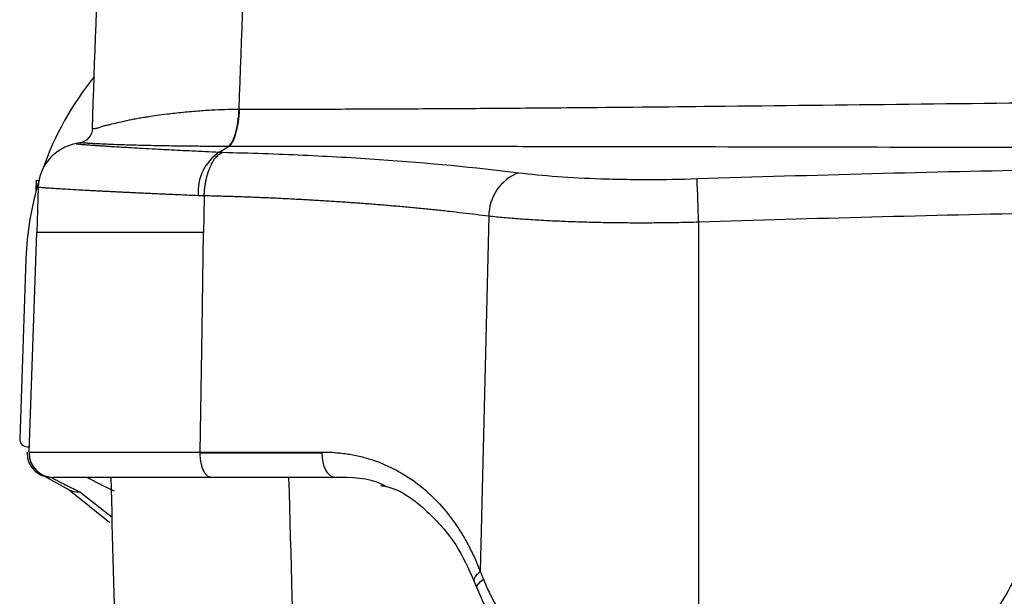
# Model space of a CAD drawing. Header units: millimetres. Extents: x 5 to 597, y 5 to 415.
# Tile 128 of 136: x 486 to 492, y 322 to 326. Entities that reach past the tile are written whole.
import ezdxf

# ---------------------------------------------------------------- set-up
doc = ezdxf.new("R2010")
doc.units = ezdxf.units.MM

msp = doc.modelspace()

# ---------------------------------------------------------------- linework, layer by layer
at = {"color": 7, "linetype": 'Continuous', "lineweight": 25}
for p, q in [((487.1926, 325.2762), (487.1956, 325.2762)), ((486.1671, 325.0575), (486.1298, 325.0509)), ((487.0648, 324.9953), (487.1255, 325.0325)), ((485.8683, 324.7444), (485.8706, 324.8122)), ((485.8821, 324.7658), (485.8718, 324.4691)), ((488.8267, 324.576), (488.771, 322.253)), ((490.198, 324.537), (490.198, 321.4346)), ((485.8217, 323.0346), (485.8718, 324.4691)), ((485.8016, 324.2975), (485.7605, 323.1208)), ((485.8105, 323.0691), (485.8229, 323.0691)), ((486.9402, 323.0346), (487.7374, 323.0346)), ((486.9402, 323.0291), (487.7374, 323.0291)), ((485.9217, 322.8778), (486.0833, 322.7882)), ((487.8212, 322.8691), (487.0117, 322.8691)), ((486.0833, 322.7882), (486.3495, 322.5745)), ((488.732, 322.1886), (488.7497, 322.1421))]:
    msp.add_line(p, q, dxfattribs=at)
at = {"color": 8, "linetype": 'Continuous', "lineweight": 25}
msp.add_line((486.1527, 322.7742), (486.3647, 322.6085), dxfattribs=at)
at = {"color": 7, "linetype": 'Continuous', "lineweight": 25, "flags": 128}
for points in [[(486.9663, 324.7087), (486.9642, 324.5745), (486.9626, 324.4691)], [(486.9402, 323.0346), (486.9527, 323.8379), (486.9626, 324.4691)], [(487.8212, 322.8691), (487.8049, 322.8721), (487.7891, 322.8812), (487.7746, 322.896), (487.7619, 322.9159), (487.7515, 322.9402), (487.7438, 322.9678), (487.739, 322.9978), (487.7374, 323.0291)]]:
    msp.add_lwpolyline(points, dxfattribs=at)
at = {"color": 8, "linetype": 'Continuous', "lineweight": 25, "flags": 128}
for points in [[(488.732, 322.1886), (488.7306, 322.1944), (488.7323, 322.2073), (488.7398, 322.2217), (488.7529, 322.2371), (488.771, 322.253)], [(488.7497, 322.1422), (488.7485, 322.1475), (488.7508, 322.1596), (488.759, 322.1732), (488.7729, 322.1877), (488.7918, 322.2026)]]:
    msp.add_lwpolyline(points, dxfattribs=at)
at = {"color": 7, "linetype": 'Continuous', "lineweight": 25}
for centre, radius, start, end in [((487.8004, 324.2277), 2, 140.94281, 160.80054), ((486.1819, 324.7553), 0.3, 99.99093, 177.99947), ((487.2413, 324.7344), 0.315, 124.09433, 184.39146), ((489.1311, 324.5771), 0.3043, 111.15784, 180.21496), ((399.2244, 321.6526), 91.0193, 1.815945, 1.995432), ((487.8004, 324.2277), 2, 163.09712, 178), ((485.8105, 323.1191), 0.05, 178, 270), ((485.9685, 323.0291), 0.16, 178, 180), ((485.9685, 323.0291), 0.16, 180, 270), ((485.9816, 323.0291), 0.16, 178, 180), ((485.9816, 323.0291), 0.16, 180, 270), ((488.0426, 323.0291), 0.3052, 178.95186, 180.00009)]:
    msp.add_arc(centre, radius, start, end, dxfattribs=at)
at = {"color": 8, "linetype": 'Continuous', "lineweight": 25}
for centre, radius, start, end in [((485.8896, 324.8691), 0.06, 251.56196, 267.2721), ((486.1459, 322.9193), 0.1453, 244.48862, 272.67642), ((491.0393, 322.6691), 1.5551, 299.38159, 346.67892)]:
    msp.add_arc(centre, radius, start, end, dxfattribs=at)
at = {"color": 7, "linetype": 'Continuous', "lineweight": 25}
for points in [[(487.294, 328.1065), (487.2602, 327.1657), (487.2264, 326.2219), (487.1926, 325.2762)], [(486.2355, 325.15), (486.2674, 326.0614), (486.299, 326.9677), (486.3305, 327.8691)], [(486.2355, 325.15), (486.2355, 325.15), (486.2356, 325.15), (486.2356, 325.15)], [(487.1255, 325.0325), (487.1245, 325.0325), (487.1235, 325.0325), (487.1226, 325.0325)], [(487.0648, 324.9953), (487.0718, 324.9949), (487.0789, 324.9946), (487.086, 324.9943)], [(490.1885, 324.8219), (490.9501, 324.8465), (491.7119, 324.8664), (492.4737, 324.8815)], [(486.9663, 324.7087), (486.9532, 324.7092), (486.9402, 324.7098), (486.9273, 324.7103)], [(486.9663, 324.7096), (486.9663, 324.7093), (486.9663, 324.709), (486.9663, 324.7087)], [(492.4621, 324.5962), (491.7072, 324.5811), (490.9526, 324.5613), (490.198, 324.537)], [(486.9626, 324.4691), (486.7988, 324.4691), (486.4944, 324.4691), (486.1431, 324.4691), (485.922, 324.4691), (485.8718, 324.4691), (485.8718, 324.4691)], [(486.9402, 323.0291), (486.9402, 323.0309), (486.9402, 323.0328), (486.9402, 323.0346)], [(488.771, 322.253), (488.7781, 322.2364), (488.7851, 322.2196), (488.7918, 322.2026)]]:
    msp.add_open_spline(points, degree=3, dxfattribs=at)
for points, knots in [([(487.1956, 325.2762), (487.2672, 325.2762), (487.4124, 325.2762), (487.6338, 325.2766), (487.8617, 325.2772), (488.0961, 325.2781), (488.3371, 325.2792), (488.5847, 325.2806), (488.8389, 325.2823), (489.0998, 325.2842), (489.584, 325.2882), (490.406, 325.2965), (491.5793, 325.3097), (492.7499, 325.3228), (493.657, 325.3319), (494.2806, 325.3367), (494.7488, 325.3397), (495.197, 325.3418), (495.6249, 325.3432), (495.9034, 325.3433), (496.0393, 325.3434)], [0, 0, 0, 0, 0.024995, 0.050683, 0.077066, 0.104147, 0.131926, 0.160404, 0.189583, 0.219464, 0.250048, 0.355644, 0.500065, 0.647819, 0.750043, 0.804569, 0.856836, 0.906835, 0.954558, 1, 1, 1, 1]), ([(486.2356, 325.15), (486.2358, 325.1497), (486.2362, 325.1488), (486.2388, 325.1489), (486.2445, 325.1492), (486.2534, 325.1501), (486.2664, 325.1524), (486.2842, 325.1566), (486.3023, 325.1641), (486.3139, 325.1691), (486.3181, 325.169), (486.3231, 325.1704), (486.33, 325.1719), (486.3397, 325.1742), (486.3616, 325.1793), (486.3966, 325.1874), (486.4494, 325.1992), (486.4987, 325.2102), (486.5433, 325.2192), (486.5756, 325.2236), (486.613, 325.2295), (486.66, 325.2366), (486.7335, 325.2465), (486.8268, 325.2571), (486.9321, 325.2663), (487.0312, 325.2723), (487.1165, 325.2756), (487.1691, 325.276), (487.1927, 325.2762)], [0, 0, 0, 0, 0.018663, 0.048107, 0.088669, 0.124913, 0.159047, 0.211199, 0.255291, 0.263791, 0.27235, 0.276856, 0.289178, 0.305736, 0.322329, 0.386311, 0.444263, 0.503431, 0.536823, 0.570179, 0.590129, 0.633833, 0.686495, 0.762461, 0.838145, 0.902695, 0.956497, 1, 1, 1, 1]), ([(487.1927, 325.2762), (487.1912, 325.2479), (487.1886, 325.2191), (487.1805, 325.1642), (487.1752, 325.1383), (487.1624, 325.0936), (487.1549, 325.0749), (487.1391, 325.0469), (487.1308, 325.0375), (487.1227, 325.0325)], [0, 0, 0, 0, 0.25, 0.25, 0.5, 0.5, 0.75, 0.75, 1, 1, 1, 1]), ([(487.1956, 325.2762), (487.1941, 325.2479), (487.1915, 325.219), (487.1834, 325.1641), (487.178, 325.1382), (487.1652, 325.0936), (487.1577, 325.0749), (487.142, 325.0468), (487.1336, 325.0375), (487.1255, 325.0325)], [0, 0, 0, 0, 0.25, 0.25, 0.5, 0.5, 0.75, 0.75, 1, 1, 1, 1]), ([(486.2356, 325.1498), (486.2348, 325.1289), (486.2266, 325.1056), (486.1956, 325.07), (486.1737, 325.0586), (486.153, 325.055)], [0, 0, 0, 0, 0.5, 0.5, 1, 1, 1, 1]), ([(486.1299, 325.0507), (486.1301, 325.0506), (486.1306, 325.0503), (486.1339, 325.0497), (486.1391, 325.049), (486.1466, 325.0481), (486.1562, 325.0472), (486.1681, 325.0461), (486.1822, 325.045), (486.1986, 325.0437), (486.2174, 325.0423), (486.2385, 325.0408), (486.262, 325.0392), (486.2879, 325.0374), (486.3164, 325.0356), (486.3474, 325.0336), (486.4069, 325.03), (486.5073, 325.024), (486.6314, 325.0172), (486.7355, 325.0117), (486.8087, 325.0079), (486.888, 325.0039), (486.9733, 324.9997), (487.0339, 324.9968), (487.0648, 324.9953)], [0, 0, 0, 0, 0.031827, 0.063795, 0.095922, 0.128225, 0.160722, 0.19343, 0.226368, 0.259553, 0.293003, 0.326735, 0.360768, 0.395117, 0.429802, 0.464839, 0.500245, 0.618168, 0.742609, 0.790543, 0.840187, 0.891602, 0.944851, 1, 1, 1, 1]), ([(486.2321, 325.0514), (486.2286, 325.0516), (486.2217, 325.0519), (486.2141, 325.0523), (486.209, 325.0526), (486.2064, 325.053), (486.2019, 325.0536), (486.1943, 325.0542), (486.1839, 325.0548), (486.1733, 325.0552), (486.1641, 325.0554), (486.1557, 325.0553), (486.154, 325.0551), (486.153, 325.055)], [0, 0, 0, 0, 0.067599, 0.1344, 0.158968, 0.186173, 0.218487, 0.306321, 0.411549, 0.538096, 0.674003, 0.811308, 1, 1, 1, 1]), ([(487.1226, 325.0325), (487.1085, 325.0325), (487.0798, 325.0325), (487.0371, 325.0327), (486.9939, 325.0329), (486.9506, 325.0331), (486.9071, 325.0335), (486.8636, 325.0339), (486.7889, 325.0348), (486.6811, 325.0365), (486.5492, 325.0393), (486.4385, 325.0423), (486.3593, 325.0453), (486.306, 325.0478), (486.2645, 325.0498), (486.2427, 325.0509), (486.2321, 325.0514)], [0, 0, 0, 0, 0.032754, 0.0663052, 0.1006463, 0.1357691, 0.1716646, 0.2083229, 0.2457333, 0.3651737, 0.5030896, 0.6489429, 0.7574652, 0.8421382, 0.9229303, 1, 1, 1, 1]), ([(496.0393, 325.0205), (495.964, 325.0205), (495.8114, 325.0205), (495.5791, 325.0206), (495.3404, 325.0207), (495.0953, 325.0209), (494.8438, 325.0211), (494.586, 325.0214), (494.3218, 325.0217), (494.0513, 325.022), (493.5532, 325.0227), (492.71, 325.0242), (491.5249, 325.0265), (490.3515, 325.0289), (489.4155, 325.0305), (488.7253, 325.0315), (488.1635, 325.0321), (487.6333, 325.0324), (487.2915, 325.0325), (487.1255, 325.0325)], [0, 0, 0, 0, 0.024943, 0.050602, 0.076977, 0.104068, 0.131873, 0.160394, 0.189629, 0.219579, 0.250243, 0.355174, 0.500342, 0.646575, 0.750238, 0.81774, 0.881864, 0.942617, 1, 1, 1, 1]), ([(486.9663, 324.7096), (486.9668, 324.7176), (486.9676, 324.7337), (486.97, 324.7579), (486.9733, 324.7822), (486.9776, 324.8064), (486.9829, 324.8303), (486.9892, 324.8534), (486.9964, 324.8755), (487.0045, 324.8966), (487.0143, 324.9181), (487.0268, 324.9406), (487.0432, 324.963), (487.0632, 324.9831), (487.0781, 324.9904), (487.086, 324.9943)], [0, 0, 0, 0, 0.05839, 0.118314, 0.179624, 0.242151, 0.305699, 0.370049, 0.434969, 0.500208, 0.567894, 0.653269, 0.755248, 0.871841, 1, 1, 1, 1]), ([(487.086, 324.9943), (487.266, 324.99), (487.4419, 324.9839), (487.7835, 324.9683), (487.9494, 324.9588), (488.4332, 324.9253), (488.7369, 324.8964), (489.0212, 324.8609)], [0, 0, 0, 0, 0.25, 0.25, 0.5, 0.5, 1, 1, 1, 1]), ([(489.0212, 324.8609), (489.0994, 324.8512), (489.185, 324.8429), (489.365, 324.8298), (489.4599, 324.8248), (489.6097, 324.8198), (489.6611, 324.8186), (489.7643, 324.817), (489.8163, 324.8166), (489.9737, 324.8167), (490.0802, 324.8184), (490.1885, 324.8219)], [0, 0, 0, 0, 0.25, 0.25, 0.5, 0.5, 0.625, 0.625, 0.75, 0.75, 1, 1, 1, 1]), ([(486.9273, 324.7103), (486.908, 324.7111), (486.8699, 324.7127), (486.8147, 324.7151), (486.7615, 324.7174), (486.7106, 324.7197), (486.6618, 324.7219), (486.6151, 324.724), (486.5705, 324.726), (486.528, 324.728), (486.4875, 324.7299), (486.4491, 324.7318), (486.4125, 324.7335), (486.3779, 324.7352), (486.3451, 324.7369), (486.314, 324.7385), (486.2847, 324.74), (486.2571, 324.7414), (486.231, 324.7428), (486.2065, 324.7441), (486.1835, 324.7453), (486.1442, 324.7475), (486.0922, 324.7504), (486.0338, 324.7538), (485.9853, 324.7568), (485.9465, 324.7594), (485.9171, 324.7617), (485.8968, 324.7634), (485.8844, 324.7649), (485.8829, 324.7655), (485.8821, 324.7658)], [0, 0, 0, 0, 0.030548, 0.060528, 0.089935, 0.118765, 0.147014, 0.174678, 0.201755, 0.228241, 0.254136, 0.27944, 0.304152, 0.328271, 0.351798, 0.374732, 0.397073, 0.41882, 0.439973, 0.460532, 0.480497, 0.499867, 0.566657, 0.632234, 0.696602, 0.759766, 0.821723, 0.88244, 0.941877, 1, 1, 1, 1]), ([(488.8267, 324.576), (488.7987, 324.5796), (488.7428, 324.5868), (488.6573, 324.597), (488.5708, 324.6069), (488.4832, 324.6164), (488.3946, 324.6254), (488.3049, 324.634), (488.2143, 324.6421), (488.1228, 324.6499), (488.0304, 324.6572), (487.9372, 324.6641), (487.8431, 324.6706), (487.7483, 324.6766), (487.6528, 324.6822), (487.5565, 324.6874), (487.4596, 324.6922), (487.3621, 324.6966), (487.264, 324.7005), (487.1654, 324.704), (487.0662, 324.7071), (486.9996, 324.7088), (486.9663, 324.7096)], [0, 0, 0, 0, 0.051483, 0.102806, 0.153971, 0.204978, 0.255828, 0.30652, 0.357055, 0.407435, 0.457659, 0.507727, 0.557641, 0.607401, 0.657008, 0.706461, 0.755762, 0.804911, 0.853909, 0.902756, 0.951453, 1, 1, 1, 1]), ([(490.198, 324.537), (490.1765, 324.5364), (490.1335, 324.5353), (490.069, 324.534), (490.0045, 324.533), (489.9401, 324.5322), (489.8759, 324.5318), (489.8119, 324.5317), (489.7481, 324.5319), (489.6847, 324.5324), (489.6218, 324.5332), (489.5594, 324.5343), (489.4975, 324.5357), (489.4364, 324.5374), (489.3759, 324.5394), (489.3162, 324.5417), (489.2574, 324.5443), (489.1995, 324.5472), (489.1426, 324.5504), (489.0869, 324.5539), (489.0322, 324.5577), (488.9788, 324.5618), (488.9266, 324.5662), (488.8757, 324.5709), (488.8431, 324.5743), (488.8267, 324.576)], [0, 0, 0, 0, 0.042582, 0.085241, 0.127977, 0.170791, 0.213684, 0.256657, 0.29971, 0.342843, 0.386058, 0.429356, 0.472736, 0.516199, 0.559747, 0.60338, 0.647099, 0.690903, 0.734795, 0.778773, 0.82284, 0.866996, 0.91124, 0.955575, 1, 1, 1, 1]), ([(485.8217, 323.0346), (485.8217, 323.0346), (485.8474, 323.0346), (485.9488, 323.0346), (486.0244, 323.0346), (486.2201, 323.0346), (486.3401, 323.0346), (486.6163, 323.0346), (486.7724, 323.0346), (486.9402, 323.0346)], [0, 0, 0, 0, 0.25, 0.25, 0.5, 0.5, 0.75, 0.75, 1, 1, 1, 1]), ([(487.0117, 322.8691), (487.009, 322.8693), (487.0037, 322.8696), (486.996, 322.8726), (486.989, 322.877), (486.9828, 322.8823), (486.9774, 322.8883), (486.9729, 322.8943), (486.9691, 322.9002), (486.9662, 322.9054), (486.9639, 322.9098), (486.9623, 322.9133), (486.958, 322.9228), (486.9515, 322.9406), (486.9449, 322.9692), (486.9409, 322.9991), (486.9404, 323.0192), (486.9402, 323.0291)], [0, 0, 0, 0, 0.072334, 0.141253, 0.205811, 0.265212, 0.31882, 0.366162, 0.406905, 0.440831, 0.467813, 0.487784, 0.500713, 0.63119, 0.759424, 0.882997, 1, 1, 1, 1]), ([(487.7374, 323.0346), (487.7519, 323.0345), (487.7807, 323.0342), (487.8235, 323.0316), (487.8659, 323.0275), (487.9078, 323.0216), (487.9492, 323.0142), (487.9901, 323.005), (488.0305, 322.9942), (488.1102, 322.9693), (488.2253, 322.9198), (488.366, 322.8286), (488.4927, 322.7143), (488.5849, 322.6013), (488.6504, 322.5019), (488.6951, 322.423), (488.7358, 322.3403), (488.7592, 322.2821), (488.771, 322.253)], [0, 0, 0, 0, 0.031575, 0.063008, 0.094332, 0.125583, 0.156794, 0.188, 0.219236, 0.250536, 0.375428, 0.500384, 0.624908, 0.749919, 0.812395, 0.874723, 0.93717, 1, 1, 1, 1]), ([(485.9685, 322.869), (485.9687, 322.8688), (485.969, 322.8684), (485.972, 322.8667), (485.9767, 322.864), (485.9833, 322.8604), (485.9919, 322.8558), (486.0024, 322.8503), (486.0178, 322.8423), (486.04, 322.8308), (486.0717, 322.8147), (486.1087, 322.796), (486.138, 322.7815), (486.1527, 322.7742)], [0, 0, 0, 0, 0.071384, 0.142731, 0.214072, 0.28544, 0.356866, 0.428385, 0.500026, 0.624604, 0.749349, 0.874426, 1, 1, 1, 1]), ([(487.0117, 322.8691), (486.9333, 322.8691), (486.858, 322.8691), (486.7158, 322.8691), (486.6486, 322.8691), (486.522, 322.8691), (486.4624, 322.8691), (486.3522, 322.8691), (486.3023, 322.8691), (486.2128, 322.8691), (486.1732, 322.8691), (486.1042, 322.8691), (486.0749, 322.8691), (486.0052, 322.8691), (485.9816, 322.8691), (485.9816, 322.8691)], [0, 0, 0, 0, 0.125, 0.125, 0.25, 0.25, 0.375, 0.375, 0.5, 0.5, 0.625, 0.625, 0.75, 0.75, 1, 1, 1, 1]), ([(486.2028, 322.869), (486.203, 322.8688), (486.2033, 322.8685), (486.2061, 322.8668), (486.2105, 322.8644), (486.2168, 322.861), (486.2249, 322.8567), (486.2348, 322.8516), (486.2492, 322.8442), (486.2702, 322.8336), (486.2999, 322.8187), (486.335, 322.8013), (486.363, 322.7877), (486.3771, 322.7808)], [0, 0, 0, 0, 0.071004, 0.142137, 0.213408, 0.284824, 0.356393, 0.428124, 0.500023, 0.62295, 0.747231, 0.872903, 1, 1, 1, 1]), ([(486.5526, 315.4332), (486.5089, 317.1007), (486.444, 319.5794), (486.3791, 322.058), (486.3579, 322.8691)], [0, 0, 0, 0, 0.672769, 1, 1, 1, 1]), ([(488.1486, 322.8125), (488.1423, 322.8158), (488.0454, 322.8666), (487.9295, 322.8679), (487.8212, 322.8691)], [0, 0, 0, 0, 0.064952, 1, 1, 1, 1]), ([(488.1189, 322.8157), (488.1311, 322.8137), (488.2481, 322.7949), (488.4193, 322.6604), (488.6138, 322.4488), (488.6945, 322.2713), (488.732, 322.1886)], [0, 0, 0, 0, 0.041686, 0.401104, 0.720814, 1, 1, 1, 1]), ([(491.0428, 321.4346), (491.1207, 321.4346), (491.2014, 321.4414), (491.3648, 321.4709), (491.4474, 321.4937), (491.6099, 321.5563), (491.6898, 321.5961), (491.8414, 321.692), (491.9131, 321.7481), (492.0438, 321.8735), (492.1027, 321.9428), (492.2047, 322.0901), (492.2477, 322.1681), (492.3166, 322.3275), (492.3425, 322.4089), (492.3783, 322.5705), (492.3882, 322.6505), (492.3911, 322.7281)], [0, 0, 0, 0, 0.125, 0.125, 0.25, 0.25, 0.375, 0.375, 0.5, 0.5, 0.625, 0.625, 0.75, 0.75, 0.875, 0.875, 1, 1, 1, 1]), ([(492.535, 322.553), (492.5244, 322.4732), (492.4946, 322.2483), (492.3125, 321.9074), (491.991, 321.5607), (491.5532, 321.316), (491.2166, 321.2843), (491.0546, 321.2691)], [0, 0, 0, 0, 0.112726, 0.317562, 0.528867, 0.773215, 1, 1, 1, 1]), ([(488.7918, 322.2026), (488.7976, 322.1884), (488.8092, 322.16), (488.8283, 322.1184), (488.8486, 322.0779), (488.8702, 322.0384), (488.8932, 321.9999), (488.9177, 321.9624), (488.9435, 321.9259), (488.9709, 321.8904), (489.0324, 321.817), (489.1394, 321.7148), (489.3077, 321.6054), (489.4986, 321.5234), (489.6691, 321.4787), (489.8106, 321.4553), (489.9176, 321.4434), (490.0299, 321.436), (490.1067, 321.4351), (490.1458, 321.4346)], [0, 0, 0, 0, 0.027867, 0.055653, 0.083391, 0.111114, 0.138858, 0.166654, 0.194537, 0.22254, 0.250696, 0.374673, 0.500017, 0.622596, 0.749756, 0.808937, 0.87028, 0.933926, 1, 1, 1, 1]), ([(488.7497, 322.1421), (488.798, 322.0329), (488.903, 321.7959), (489.1898, 321.5059), (489.6176, 321.3011), (489.9668, 321.2819), (490.1491, 321.2718)], [0, 0, 0, 0, 0.202514, 0.439374, 0.707496, 1, 1, 1, 1])]:
    msp.add_open_spline(points, degree=3, knots=knots, dxfattribs=at)
at = {"color": 8, "linetype": 'Continuous', "lineweight": 25}
for points, knots in [([(486.1299, 325.0509), (486.1299, 325.0509), (486.1299, 325.0509), (486.1299, 325.0508), (486.1299, 325.0507)], [0, 0, 0, 0, 0.446948, 1, 1, 1, 1]), ([(487.5183, 322.8691), (487.5477, 321.8249), (487.6112, 319.5666), (487.6747, 317.3082), (487.7089, 316.094)], [0, 0, 0, 0, 0.462357, 1, 1, 1, 1]), ([(492.5426, 322.6817), (492.5192, 322.5151), (492.4818, 322.2493), (492.3322, 321.9842), (492.233, 321.8474), (492.1648, 321.7663), (492.0578, 321.6559), (491.8742, 321.5063), (491.6005, 321.363), (491.3062, 321.2812), (491.1211, 321.2727), (491.0428, 321.2691)], [0, 0, 0, 0, 0.2201031, 0.3513365, 0.3970438, 0.4437014, 0.4913096, 0.6002395, 0.7553509, 0.8966198, 1, 1, 1, 1])]:
    msp.add_open_spline(points, degree=3, knots=knots, dxfattribs=at)

doc.saveas('drawing.dxf')
